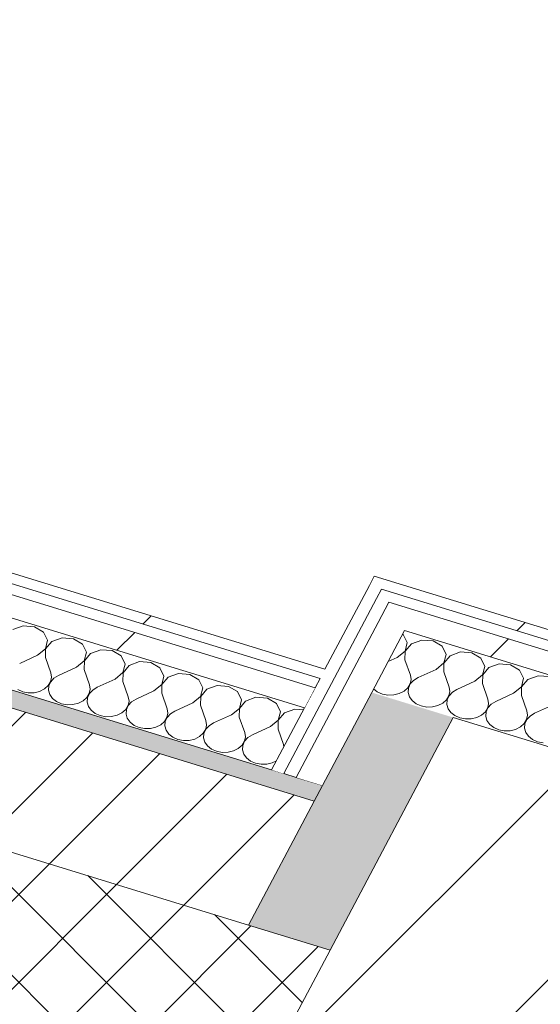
# Model space of a CAD drawing. Header units: millimetres. Extents: x -2220 to 52371, y -4077 to 6953.
# Tile 94 of 228: x 6025 to 6277, y -2556 to -2080. Entities that reach past the tile are written whole.
import ezdxf

# ---------------------------------------------------------------- set-up
doc = ezdxf.new("R2010")
doc.units = ezdxf.units.MM
doc.header["$MEASUREMENT"] = 0
doc.linetypes.add('Wipeout_Contour', pattern=[1000, 0, -1000])
for name, color, linetype in [('10_ESTR_Pilars', 7, 'Continuous'), ('12_FAÇ_Façana', 7, 'Continuous'), ('Nuevo_08_E_Envans secs', 7, 'Continuous')]:
    doc.layers.add(name, color=color, linetype=linetype)
for name, color, linetype, lineweight in [('10_ESTR_Pilars_Pluma_Nº__28', 7, 'Continuous', 20), ('10_ESTR_Pilars_Pluma_Nº__42', 8, 'Continuous', 25), ('12_FAÇ_Façana_Pluma_Nº__2', 8, 'Continuous', 5), ('12_FAÇ_Façana_Pluma_Nº__7', 7, 'Continuous', 5), ('Nuevo_08_E_Envans secs_Pluma_Nº__1', 7, 'Continuous', 5)]:
    doc.layers.add(name, color=color, linetype=linetype, lineweight=lineweight)
for name, color, linetype, lineweight, true_color in [('12_FAÇ_Façana_Pluma_Nº__174', 7, 'Continuous', 13, 0xe4ad2c), ('12_FAÇ_Façana_Pluma_Nº__176', 7, 'Continuous', 15, 0x93a0c6), ('Nuevo_08_E_Envans secs_Pluma_Nº__102', 7, 'Continuous', 5, 0xcccccc), ('Nuevo_08_E_Envans secs_Pluma_Nº__171', 171, 'Continuous', 13, 0xaaaaff), ('Nuevo_08_E_Envans secs_Pluma_Nº__177', 7, 'Continuous', 15, 0xf7e046)]:
    doc.layers.add(name, color=color, linetype=linetype, lineweight=lineweight, true_color=true_color)
pattern_1 = [(45, (0, 0), (-183.848, 183.848), [195, -65]), (45, (7e-14, 183.85), (-183.848, 183.848), [195, -65])]

# ---------------------------------------------------------------- blocks, each defined once
blk = doc.blocks.new('Elem Sección_14_1')
at = {"layer": '12_FAÇ_Façana_Pluma_Nº__174', "linetype": 'Continuous', "lineweight": 13, "true_color": 0xe4ad2c}
h = blk.add_hatch(dxfattribs=at)
h.set_pattern_fill('SATE_Aislamiento_0001', color=42, style=0, pattern_type=2)
h.set_pattern_definition([(45, (0, 0), (-21.2132, 21.2132), []), (135, (0, 0), (21.2132, 21.2132), [])])
h.paths.add_polyline_path([(6103.5, -2664.8), (6174.97, -2529.96), (6135.6, -2517.87), (949.17, -926.22), (909.8, -914.14), (838.34, -1048.99)])
at = {"layer": '12_FAÇ_Façana_Pluma_Nº__176', "linetype": 'Continuous', "lineweight": 0, "true_color": 0x495063}
blk.add_hatch(color=251, dxfattribs=at).paths.add_polyline_path([(6167.36, -2457.94), (6171.33, -2450.45), (984.9, -858.8), (980.93, -866.29)])
at = {"layer": '12_FAÇ_Façana_Pluma_Nº__2', "linetype": 'Continuous', "lineweight": 5}
h = blk.add_hatch(dxfattribs=at)
h.set_pattern_fill('Ceramic_0001', color=8, style=0, pattern_type=2)
h.set_pattern_definition([(45, (0, 0), (-21.2132, 21.2132), [])])
h.paths.add_polyline_path([(980.93, -866.29), (949.17, -926.22), (6135.6, -2517.87), (6167.36, -2457.94)])
at = {"layer": '12_FAÇ_Façana_Pluma_Nº__7', "color": 7, "linetype": 'Continuous', "lineweight": 5}
blk.add_line((980.93, -866.29), (6167.36, -2457.94), dxfattribs=at)
at = {"layer": '12_FAÇ_Façana_Pluma_Nº__7', "color": 7, "linetype": 'Continuous', "lineweight": 5, "flags": 128}
for points in [[(909.8, -914.14), (949.17, -926.22), (6135.6, -2517.87), (6174.97, -2529.96)], [(6146.73, -2442.9), (6152.64, -2444.71), (6158.54, -2446.52), (6171.33, -2450.45)]]:
    blk.add_lwpolyline(points, dxfattribs=at)
blk = doc.blocks.new('Elem Sección_28_1')
at = {"color": 254, "linetype": 'Wipeout_Contour', "lineweight": 0, "ltscale": 27613.400317}
blk.add_wipeout([(6234.52, -2417.58), (6095.56, -2679.79), (6538.43, -2815.7), (6677.39, -2553.49)], dxfattribs=at).dxf.layer = '10_ESTR_Pilars'
at = {"layer": '10_ESTR_Pilars_Pluma_Nº__42', "linetype": 'Continuous', "lineweight": 25}
h = blk.add_hatch(dxfattribs=at)
h.set_pattern_fill('00_GCT_trama_45º_e1_400__05', color=8, style=0, pattern_type=2)
h.set_pattern_definition([(45, (0, 0), (-45.96194, 45.96194), [])])
h.paths.add_polyline_path([(6234.52, -2417.58), (6095.56, -2679.79), (6538.43, -2815.7), (6677.39, -2553.49)])
at = {"layer": '10_ESTR_Pilars_Pluma_Nº__28', "color": 7, "linetype": 'Continuous', "lineweight": 20}
blk.add_line((6234.52, -2417.58), (6677.39, -2553.49), dxfattribs=at)
at = {"layer": '10_ESTR_Pilars_Pluma_Nº__28', "color": 7, "linetype": 'Continuous', "lineweight": 20, "flags": 128}
blk.add_lwpolyline([(6234.52, -2417.58), (6174.97, -2529.96), (6103.5, -2664.8), (6095.56, -2679.79)], dxfattribs=at)
blk = doc.blocks.new('*X138')
at = {"layer": 'Nuevo_08_E_Envans secs_Pluma_Nº__102', "color": 254, "linetype": 'Continuous', "lineweight": 5, "true_color": 0xcccccc}
for p, q in [((6210.36, -2377.4), (6210.13, -2377.26)), ((6212.29, -2381.34), (6210.36, -2377.4)), ((6211.22, -2385.46), (6212.29, -2381.34)), ((6214.27, -2381.94), (6211.29, -2385.48)), ((6219.26, -2380.13), (6214.27, -2381.94)), ((6224.75, -2380.57), (6219.26, -2380.13)), ((6229.11, -2383.15), (6224.75, -2380.57)), ((6231.04, -2387.09), (6229.11, -2383.15)), ((6207.45, -2388.54), (6203.08, -2390.55)), ((6207.45, -2388.54), (6211.22, -2385.46)), ((6211.29, -2385.48), (6211.2, -2389.69)), ((6229.96, -2391.21), (6231.04, -2387.09)), ((6233.02, -2387.7), (6230.04, -2391.24)), ((6238, -2385.88), (6233.02, -2387.7)), ((6243.49, -2386.32), (6238, -2385.88)), ((6247.86, -2388.9), (6243.49, -2386.32)), ((6249.79, -2392.84), (6247.86, -2388.9)), ((6211.2, -2389.69), (6213.8, -2397.12)), ((6226.2, -2394.29), (6229.96, -2391.21)), ((6230.04, -2391.24), (6229.94, -2395.44)), ((6248.71, -2396.97), (6249.79, -2392.84)), ((6251.77, -2393.45), (6248.78, -2396.99)), ((6256.75, -2391.63), (6251.77, -2393.45)), ((6262.24, -2392.08), (6256.75, -2391.63)), ((6266.6, -2394.66), (6262.24, -2392.08)), ((6214.14, -2399.23), (6213.8, -2397.12)), ((6217.55, -2398.27), (6215.38, -2399.61)), ((6226.2, -2394.29), (6217.55, -2398.27)), ((6229.94, -2395.44), (6232.54, -2402.87)), ((6244.94, -2400.04), (6248.71, -2396.97)), ((6248.78, -2396.99), (6248.69, -2401.19)), ((6268.53, -2398.59), (6266.6, -2394.66)), ((6267.45, -2402.72), (6268.53, -2398.59)), ((6275.49, -2397.38), (6270.51, -2399.2)), ((6280.98, -2397.83), (6275.49, -2397.38)), ((6210.72, -2404.86), (6212.54, -2403.25)), ((6212.54, -2403.25), (6213.71, -2401.32)), ((6212.86, -2403.35), (6212.7, -2405.47)), ((6213.78, -2401.35), (6212.86, -2403.35)), ((6213.71, -2401.32), (6214.14, -2399.23)), ((6215.38, -2399.61), (6213.78, -2401.35)), ((6232.88, -2404.98), (6232.54, -2402.87)), ((6244.94, -2400.04), (6236.29, -2404.02)), ((6248.69, -2401.19), (6251.29, -2408.63)), ((6263.69, -2405.79), (6267.45, -2402.72)), ((6267.53, -2402.74), (6267.44, -2406.94)), ((6270.51, -2399.2), (6267.53, -2402.74)), ((6196.06, -2403.79), (6197.83, -2405.18)), ((6197.83, -2405.18), (6200.25, -2406.23)), ((6200.25, -2406.23), (6202.95, -2406.75)), ((6202.95, -2406.75), (6205.74, -2406.68)), ((6205.74, -2406.68), (6208.4, -2406.04)), ((6208.4, -2406.04), (6210.72, -2404.86)), ((6212.7, -2405.47), (6213.31, -2407.54)), ((6213.31, -2407.54), (6214.63, -2409.41)), ((6231.28, -2409), (6232.45, -2407.08)), ((6232.53, -2407.1), (6231.61, -2409.1)), ((6232.45, -2407.08), (6232.88, -2404.98)), ((6234.13, -2405.36), (6232.53, -2407.1)), ((6236.29, -2404.02), (6234.13, -2405.36)), ((6263.69, -2405.79), (6255.04, -2409.78)), ((6267.44, -2406.94), (6270.03, -2414.38)), ((6214.63, -2409.41), (6216.58, -2410.93)), ((6216.58, -2410.93), (6219, -2411.99)), ((6219, -2411.99), (6221.7, -2412.5)), ((6221.7, -2412.5), (6224.49, -2412.43)), ((6224.49, -2412.43), (6227.14, -2411.79)), ((6227.14, -2411.79), (6229.47, -2410.62)), ((6229.47, -2410.62), (6231.28, -2409)), ((6231.61, -2409.1), (6231.45, -2411.22)), ((6231.45, -2411.22), (6232.05, -2413.3)), ((6250.03, -2414.76), (6251.2, -2412.83)), ((6251.27, -2412.85), (6250.36, -2414.86)), ((6251.2, -2412.83), (6251.63, -2410.73)), ((6252.87, -2411.12), (6251.27, -2412.85)), ((6251.63, -2410.73), (6251.29, -2408.63)), ((6255.04, -2409.78), (6252.87, -2411.12)), ((6282.43, -2411.55), (6273.78, -2415.53)), ((6232.05, -2413.3), (6233.38, -2415.16)), ((6233.38, -2415.16), (6235.32, -2416.68)), ((6235.32, -2416.68), (6237.74, -2417.74)), ((6243.23, -2418.19), (6245.89, -2417.54)), ((6245.89, -2417.54), (6248.21, -2416.37)), ((6248.21, -2416.37), (6250.03, -2414.76)), ((6250.36, -2414.86), (6250.19, -2416.98)), ((6250.19, -2416.98), (6250.8, -2419.05)), ((6269.94, -2418.58), (6270.37, -2416.49)), ((6271.62, -2416.87), (6270.02, -2418.61)), ((6270.37, -2416.49), (6270.03, -2414.38)), ((6273.78, -2415.53), (6271.62, -2416.87)), ((6237.74, -2417.74), (6240.45, -2418.25)), ((6240.45, -2418.25), (6243.23, -2418.19)), ((6250.8, -2419.05), (6252.12, -2420.92)), ((6252.12, -2420.92), (6254.07, -2422.44)), ((6254.07, -2422.44), (6256.49, -2423.49)), ((6264.64, -2423.29), (6266.96, -2422.12)), ((6266.96, -2422.12), (6268.77, -2420.51)), ((6268.77, -2420.51), (6269.94, -2418.58)), ((6269.1, -2420.61), (6268.94, -2422.73)), ((6270.02, -2418.61), (6269.1, -2420.61)), ((6256.49, -2423.49), (6259.19, -2424.01)), ((6259.19, -2424.01), (6261.98, -2423.94)), ((6261.98, -2423.94), (6264.64, -2423.29)), ((6268.94, -2422.73), (6269.54, -2424.8)), ((6269.54, -2424.8), (6270.87, -2426.67)), ((6270.87, -2426.67), (6272.81, -2428.19)), ((6272.81, -2428.19), (6275.23, -2429.25)), ((6275.23, -2429.25), (6277.94, -2429.76))]:
    blk.add_line(p, q, dxfattribs=at)
blk = doc.blocks.new('Elem Sección_109_1')
at = {"layer": 'Nuevo_08_E_Envans secs', "lineweight": 0}
blk.add_blockref('*X138', (0, 0), dxfattribs=at)
at = {"color": 254, "linetype": 'Wipeout_Contour', "lineweight": 0, "ltscale": 27685.268882}
blk.add_wipeout([(6193.98, -2353.75), (6758.88, -2527.11), (6761.26, -2522.62), (6196.36, -2349.26)], dxfattribs=at).dxf.layer = 'Nuevo_08_E_Envans secs'
at = {"layer": 'Nuevo_08_E_Envans secs_Pluma_Nº__171', "linetype": 'Continuous', "lineweight": 13, "true_color": 0xaaaaff}
h = blk.add_hatch(dxfattribs=at)
h.set_pattern_fill('Panellat_HPL_0001', color=161, style=0, pattern_type=2)
h.set_pattern_definition(pattern_1)
h.paths.add_polyline_path([(6193.98, -2353.75), (6758.88, -2527.11), (6761.26, -2522.62), (6196.36, -2349.26)])
at = {"layer": 'Nuevo_08_E_Envans secs_Pluma_Nº__1', "color": 7, "linetype": 'Continuous', "lineweight": 5}
blk.add_line((6196.36, -2349.26), (6193.98, -2353.75), dxfattribs=at)
at = {"color": 254, "linetype": 'Wipeout_Contour', "lineweight": 0, "ltscale": 41467.325941}
blk.add_wipeout([(6203.41, -2361.87), (6198.24, -2371.61), (6211.04, -2375.54), (6693.27, -2523.53), (6732.64, -2535.61), (6737.8, -2525.87)], dxfattribs=at).dxf.layer = 'Nuevo_08_E_Envans secs'
at = {"layer": 'Nuevo_08_E_Envans secs_Pluma_Nº__177', "linetype": 'Continuous', "lineweight": 15, "true_color": 0xf7e046}
h = blk.add_hatch(dxfattribs=at)
h.set_pattern_fill('Panellat_HPL_0001', color=53, style=0, pattern_type=2)
h.set_pattern_definition(pattern_1)
h.paths.add_polyline_path([(6203.41, -2361.87), (6198.24, -2371.61), (6211.04, -2375.54), (6693.27, -2523.53), (6732.64, -2535.61), (6737.8, -2525.87)])
at = {"layer": 'Nuevo_08_E_Envans secs_Pluma_Nº__1', "color": 7, "linetype": 'Continuous', "lineweight": 5}
blk.add_line((6196.36, -2349.26), (6761.26, -2522.62), dxfattribs=at)
at = {"layer": 'Nuevo_08_E_Envans secs_Pluma_Nº__1', "color": 7, "linetype": 'Continuous', "lineweight": 5, "flags": 128}
for points in [[(6199.88, -2355.56), (6752.97, -2525.3), (6758.88, -2527.11)], [(6203.41, -2361.87), (6737.8, -2525.87), (6750.59, -2529.79)], [(6211.04, -2375.54), (6693.27, -2523.53), (6732.64, -2535.61)]]:
    blk.add_lwpolyline(points, dxfattribs=at)
blk = doc.blocks.new('*X140')
at = {"layer": 'Nuevo_08_E_Envans secs_Pluma_Nº__102', "linetype": 'Continuous', "lineweight": 5, "true_color": 0xcccccc}
blk.add_hatch(color=254, dxfattribs=at).paths.add_polyline_path([(6135.6, -2517.87), (6174.97, -2529.96), (6234.52, -2417.58), (6195.16, -2405.5), (6171.33, -2450.45)])
blk = doc.blocks.new('Elem Sección_110_1')
at = {"layer": 'Nuevo_08_E_Envans secs', "lineweight": 0}
blk.add_blockref('*X140', (0, 0), dxfattribs=at)
at = {"color": 254, "linetype": 'Wipeout_Contour', "lineweight": 0, "ltscale": 26493.332656}
blk.add_wipeout([(6146.73, -2442.9), (6152.64, -2444.71), (6199.88, -2355.56), (6193.98, -2353.75)], dxfattribs=at).dxf.layer = 'Nuevo_08_E_Envans secs'
at = {"layer": 'Nuevo_08_E_Envans secs_Pluma_Nº__171', "linetype": 'Continuous', "lineweight": 13, "true_color": 0xaaaaff}
h = blk.add_hatch(dxfattribs=at)
h.set_pattern_fill('Panellat_HPL_0001', color=161, style=0, pattern_type=2)
h.set_pattern_definition(pattern_1)
h.paths.add_polyline_path([(6146.73, -2442.9), (6152.64, -2444.71), (6199.88, -2355.56), (6193.98, -2353.75)])
at = {"color": 254, "linetype": 'Wipeout_Contour', "lineweight": 0, "ltscale": 33198.602875}
blk.add_wipeout([(6198.24, -2371.61), (6158.54, -2446.52), (6171.33, -2450.45), (6195.16, -2405.5), (6211.04, -2375.54)], dxfattribs=at).dxf.layer = 'Nuevo_08_E_Envans secs'
at = {"layer": 'Nuevo_08_E_Envans secs_Pluma_Nº__177', "linetype": 'Continuous', "lineweight": 15, "true_color": 0xf7e046}
h = blk.add_hatch(dxfattribs=at)
h.set_pattern_fill('Panellat_HPL_0001', color=53, style=0, pattern_type=2)
h.set_pattern_definition(pattern_1)
h.paths.add_polyline_path([(6198.24, -2371.61), (6158.54, -2446.52), (6171.33, -2450.45), (6195.16, -2405.5), (6211.04, -2375.54)])
at = {"layer": 'Nuevo_08_E_Envans secs_Pluma_Nº__1', "color": 7, "linetype": 'Continuous', "lineweight": 5}
blk.add_line((6193.98, -2353.75), (6172.54, -2394.21), dxfattribs=at)
at = {"layer": 'Nuevo_08_E_Envans secs_Pluma_Nº__1', "color": 7, "linetype": 'Continuous', "lineweight": 5, "flags": 128}
for points in [[(6199.88, -2355.56), (6197.5, -2360.06), (6152.64, -2444.71)], [(6203.41, -2361.87), (6198.24, -2371.61), (6158.54, -2446.52)], [(6211.04, -2375.54), (6195.16, -2405.5), (6171.33, -2450.45), (6167.36, -2457.94), (6135.6, -2517.87)], [(6170.16, -2398.7), (6167.77, -2403.19), (6162.61, -2412.93), (6146.73, -2442.9)]]:
    blk.add_lwpolyline(points, dxfattribs=at)
blk = doc.blocks.new('*X142')
at = {"layer": 'Nuevo_08_E_Envans secs_Pluma_Nº__102', "color": 254, "linetype": 'Continuous', "lineweight": 5, "true_color": 0xcccccc}
for p, q in [((6026.71, -2373.3), (6021.73, -2375.11)), ((6032.2, -2373.74), (6026.71, -2373.3)), ((6036.57, -2376.32), (6032.2, -2373.74)), ((6038.5, -2380.26), (6036.57, -2376.32)), ((6045.46, -2379.05), (6040.48, -2380.87)), ((6050.95, -2379.5), (6045.46, -2379.05)), ((6055.31, -2382.07), (6050.95, -2379.5)), ((6037.42, -2384.38), (6038.5, -2380.26)), ((6040.48, -2380.87), (6037.49, -2384.41)), ((6057.24, -2386.01), (6055.31, -2382.07)), ((6033.65, -2387.46), (6025, -2391.44)), ((6033.65, -2387.46), (6037.42, -2384.38)), ((6037.49, -2384.41), (6037.4, -2388.61)), ((6037.4, -2388.61), (6040, -2396.04)), ((6056.16, -2390.14), (6057.24, -2386.01)), ((6059.22, -2386.62), (6056.24, -2390.16)), ((6064.2, -2384.8), (6059.22, -2386.62)), ((6069.7, -2385.25), (6064.2, -2384.8)), ((6074.06, -2387.83), (6069.7, -2385.25)), ((6075.99, -2391.77), (6074.06, -2387.83)), ((6052.4, -2393.21), (6043.75, -2397.19)), ((6052.4, -2393.21), (6056.16, -2390.14)), ((6056.24, -2390.16), (6056.15, -2394.36)), ((6074.91, -2395.89), (6075.99, -2391.77)), ((6077.97, -2392.37), (6074.99, -2395.91)), ((6082.95, -2390.55), (6077.97, -2392.37)), ((6088.44, -2391), (6082.95, -2390.55)), ((6092.8, -2393.58), (6088.44, -2391)), ((6094.73, -2397.52), (6092.8, -2393.58)), ((6039.91, -2400.25), (6040.34, -2398.15)), ((6041.58, -2398.53), (6039.98, -2400.27)), ((6040.34, -2398.15), (6040, -2396.04)), ((6043.75, -2397.19), (6041.58, -2398.53)), ((6056.15, -2394.36), (6058.75, -2401.8)), ((6071.14, -2398.97), (6074.91, -2395.89)), ((6074.99, -2395.91), (6074.89, -2400.12)), ((6093.65, -2401.64), (6094.73, -2397.52)), ((6096.71, -2398.13), (6093.73, -2401.66)), ((6101.69, -2396.31), (6096.71, -2398.13)), ((6107.19, -2396.75), (6101.69, -2396.31)), ((6111.55, -2399.33), (6107.19, -2396.75)), ((6036.93, -2403.79), (6038.74, -2402.18)), ((6038.74, -2402.18), (6039.91, -2400.25)), ((6039.07, -2402.28), (6038.9, -2404.39)), ((6039.98, -2400.27), (6039.07, -2402.28)), ((6059.08, -2403.9), (6058.75, -2401.8)), ((6062.49, -2402.95), (6060.33, -2404.29)), ((6071.14, -2398.97), (6062.49, -2402.95)), ((6074.89, -2400.12), (6077.49, -2407.55)), ((6089.89, -2404.72), (6093.65, -2401.64)), ((6093.73, -2401.66), (6093.64, -2405.87)), ((6113.48, -2403.27), (6111.55, -2399.33)), ((6112.4, -2407.39), (6113.48, -2403.27)), ((6120.44, -2402.06), (6115.46, -2403.88)), ((6125.93, -2402.51), (6120.44, -2402.06)), ((6130.29, -2405.08), (6125.93, -2402.51)), ((6024.03, -2404.1), (6026.45, -2405.16)), ((6026.45, -2405.16), (6029.16, -2405.67)), ((6029.16, -2405.67), (6031.94, -2405.61)), ((6031.94, -2405.61), (6034.6, -2404.96)), ((6034.6, -2404.96), (6036.93, -2403.79)), ((6038.9, -2404.39), (6039.51, -2406.47)), ((6039.51, -2406.47), (6040.83, -2408.33)), ((6055.67, -2409.54), (6057.49, -2407.93)), ((6057.49, -2407.93), (6058.65, -2406)), ((6057.81, -2408.03), (6057.65, -2410.15)), ((6058.73, -2406.02), (6057.81, -2408.03)), ((6058.65, -2406), (6059.08, -2403.9)), ((6060.33, -2404.29), (6058.73, -2406.02)), ((6077.83, -2409.66), (6077.49, -2407.55)), ((6089.89, -2404.72), (6081.24, -2408.7)), ((6093.64, -2405.87), (6096.24, -2413.3)), ((6108.63, -2410.47), (6112.4, -2407.39)), ((6112.48, -2407.42), (6112.38, -2411.62)), ((6115.46, -2403.88), (6112.48, -2407.42)), ((6132.22, -2409.02), (6130.29, -2405.08)), ((6139.19, -2407.81), (6134.2, -2409.63)), ((6144.68, -2408.26), (6139.19, -2407.81)), ((6040.83, -2408.33), (6042.78, -2409.85)), ((6042.78, -2409.85), (6045.2, -2410.91)), ((6045.2, -2410.91), (6047.9, -2411.43)), ((6047.9, -2411.43), (6050.69, -2411.36)), ((6050.69, -2411.36), (6053.35, -2410.71)), ((6053.35, -2410.71), (6055.67, -2409.54)), ((6057.65, -2410.15), (6058.25, -2412.22)), ((6058.25, -2412.22), (6059.58, -2414.09)), ((6076.23, -2413.68), (6077.4, -2411.75)), ((6077.47, -2411.78), (6076.56, -2413.78)), ((6077.4, -2411.75), (6077.83, -2409.66)), ((6079.08, -2410.04), (6077.47, -2411.78)), ((6081.24, -2408.7), (6079.08, -2410.04)), ((6108.63, -2410.47), (6099.99, -2414.45)), ((6112.38, -2411.62), (6114.98, -2419.05)), ((6131.15, -2413.15), (6132.22, -2409.02)), ((6134.2, -2409.63), (6131.22, -2413.17)), ((6149.04, -2410.84), (6144.68, -2408.26)), ((6150.97, -2414.78), (6149.04, -2410.84)), ((6059.58, -2414.09), (6061.53, -2415.61)), ((6061.53, -2415.61), (6063.94, -2416.66)), ((6063.94, -2416.66), (6066.65, -2417.18)), ((6066.65, -2417.18), (6069.44, -2417.11)), ((6069.44, -2417.11), (6072.09, -2416.47)), ((6072.09, -2416.47), (6074.42, -2415.29)), ((6074.42, -2415.29), (6076.23, -2413.68)), ((6076.56, -2413.78), (6076.4, -2415.9)), ((6076.4, -2415.9), (6077, -2417.97)), ((6094.98, -2419.43), (6096.14, -2417.51)), ((6096.22, -2417.53), (6095.3, -2419.53)), ((6096.14, -2417.51), (6096.58, -2415.41)), ((6097.82, -2415.79), (6096.22, -2417.53)), ((6096.58, -2415.41), (6096.24, -2413.3)), ((6099.99, -2414.45), (6097.82, -2415.79)), ((6127.38, -2416.22), (6118.73, -2420.21)), ((6127.38, -2416.22), (6131.15, -2413.15)), ((6131.22, -2413.17), (6131.13, -2417.37)), ((6131.13, -2417.37), (6133.73, -2424.81)), ((6149.89, -2418.9), (6150.97, -2414.78)), ((6152.95, -2415.38), (6149.97, -2418.92)), ((6157.93, -2413.57), (6152.95, -2415.38)), ((6162.1, -2413.9), (6157.93, -2413.57)), ((6077, -2417.97), (6078.33, -2419.84)), ((6078.33, -2419.84), (6080.27, -2421.36)), ((6080.27, -2421.36), (6082.69, -2422.42)), ((6082.69, -2422.42), (6085.39, -2422.93)), ((6088.18, -2422.86), (6090.84, -2422.22)), ((6090.84, -2422.22), (6093.16, -2421.05)), ((6093.16, -2421.05), (6094.98, -2419.43)), ((6095.3, -2419.53), (6095.14, -2421.65)), ((6095.14, -2421.65), (6095.75, -2423.72)), ((6114.89, -2423.26), (6115.32, -2421.16)), ((6116.57, -2421.54), (6114.97, -2423.28)), ((6115.32, -2421.16), (6114.98, -2419.05)), ((6118.73, -2420.21), (6116.57, -2421.54)), ((6146.13, -2421.98), (6137.48, -2425.96)), ((6146.13, -2421.98), (6149.89, -2418.9)), ((6149.97, -2418.92), (6149.87, -2423.13)), ((6085.39, -2422.93), (6088.18, -2422.86)), ((6095.75, -2423.72), (6097.07, -2425.59)), ((6097.07, -2425.59), (6099.02, -2427.11)), ((6099.02, -2427.11), (6101.43, -2428.17)), ((6109.58, -2427.97), (6111.91, -2426.8)), ((6111.91, -2426.8), (6113.72, -2425.19)), ((6113.72, -2425.19), (6114.89, -2423.26)), ((6114.05, -2425.29), (6113.89, -2427.41)), ((6114.97, -2423.28), (6114.05, -2425.29)), ((6133.64, -2429.01), (6134.07, -2426.91)), ((6134.07, -2426.91), (6133.73, -2424.81)), ((6137.48, -2425.96), (6135.31, -2427.3)), ((6149.87, -2423.13), (6152.47, -2430.56)), ((6101.43, -2428.17), (6104.14, -2428.68)), ((6104.14, -2428.68), (6106.93, -2428.62)), ((6106.93, -2428.62), (6109.58, -2427.97)), ((6113.89, -2427.41), (6114.49, -2429.48)), ((6114.49, -2429.48), (6115.82, -2431.34)), ((6115.82, -2431.34), (6117.76, -2432.86)), ((6130.65, -2432.55), (6132.47, -2430.94)), ((6132.47, -2430.94), (6133.64, -2429.01)), ((6132.79, -2431.04), (6132.63, -2433.16)), ((6133.71, -2429.03), (6132.79, -2431.04)), ((6135.31, -2427.3), (6133.71, -2429.03)), ((6152.66, -2431.71), (6152.47, -2430.56)), ((6117.76, -2432.86), (6120.18, -2433.92)), ((6120.18, -2433.92), (6122.88, -2434.44)), ((6122.88, -2434.44), (6125.67, -2434.37)), ((6125.67, -2434.37), (6128.33, -2433.72)), ((6128.33, -2433.72), (6130.65, -2432.55)), ((6132.63, -2433.16), (6133.24, -2435.23)), ((6133.24, -2435.23), (6134.56, -2437.1)), ((6134.56, -2437.1), (6136.51, -2438.62)), ((6136.51, -2438.62), (6138.93, -2439.68)), ((6138.93, -2439.68), (6141.63, -2440.19)), ((6141.63, -2440.19), (6144.42, -2440.12)), ((6144.42, -2440.12), (6147.07, -2439.48)), ((6147.07, -2439.48), (6149.08, -2438.46))]:
    blk.add_line(p, q, dxfattribs=at)
blk = doc.blocks.new('Elem Sección_111_1')
at = {"layer": 'Nuevo_08_E_Envans secs', "lineweight": 0}
blk.add_blockref('*X142', (0, 0), dxfattribs=at)
at = {"color": 254, "linetype": 'Wipeout_Contour', "lineweight": 0, "ltscale": 15755.887503}
blk.add_wipeout([(968.96, -802.52), (6170.16, -2398.7), (6172.54, -2394.21), (971.34, -798.02)], dxfattribs=at).dxf.layer = 'Nuevo_08_E_Envans secs'
at = {"layer": 'Nuevo_08_E_Envans secs_Pluma_Nº__171', "linetype": 'Continuous', "lineweight": 13, "true_color": 0xaaaaff}
h = blk.add_hatch(dxfattribs=at)
h.set_pattern_fill('Panellat_HPL_0001', color=161, style=0, pattern_type=2)
h.set_pattern_definition(pattern_1)
h.paths.add_polyline_path([(968.96, -802.52), (6170.16, -2398.7), (6172.54, -2394.21), (971.34, -798.02)])
at = {"color": 254, "linetype": 'Wipeout_Contour', "lineweight": 0, "ltscale": 15758.288048}
blk.add_wipeout([(6162.61, -2412.93), (6167.77, -2403.19), (966.58, -807.01), (961.42, -816.75)], dxfattribs=at).dxf.layer = 'Nuevo_08_E_Envans secs'
at = {"layer": 'Nuevo_08_E_Envans secs_Pluma_Nº__177', "linetype": 'Continuous', "lineweight": 15, "true_color": 0xf7e046}
h = blk.add_hatch(dxfattribs=at)
h.set_pattern_fill('Panellat_HPL_0001', color=53, style=0, pattern_type=2)
h.set_pattern_definition(pattern_1)
h.paths.add_polyline_path([(6162.61, -2412.93), (6167.77, -2403.19), (966.58, -807.01), (961.42, -816.75)])
at = {"layer": 'Nuevo_08_E_Envans secs_Pluma_Nº__1', "color": 7, "linetype": 'Continuous', "lineweight": 5}
for p, q in [((968.96, -802.52), (6170.16, -2398.7)), ((966.58, -807.01), (6167.77, -2403.19)), ((961.42, -816.75), (6162.61, -2412.93)), ((1035.31, -817.65), (6172.54, -2394.21)), ((984.9, -858.8), (6146.73, -2442.9))]:
    blk.add_line(p, q, dxfattribs=at)

msp = doc.modelspace()

# ---------------------------------------------------------------- block references
at = {"layer": '12_FAÇ_Façana', "lineweight": 0}
msp.add_blockref('Elem Sección_14_1', (0, 0), dxfattribs=at)

# ---------------------------------------------------------------- next in the draw order: block references
at = {"layer": '10_ESTR_Pilars', "lineweight": 0}
msp.add_blockref('Elem Sección_28_1', (0, 0), dxfattribs=at)

# ---------------------------------------------------------------- next in the draw order: block references
at = {"layer": 'Nuevo_08_E_Envans secs', "lineweight": 0}
msp.add_blockref('Elem Sección_109_1', (0, 0), dxfattribs=at)

# ---------------------------------------------------------------- next in the draw order: block references
msp.add_blockref('Elem Sección_110_1', (0, 0), dxfattribs=at)

# ---------------------------------------------------------------- next in the draw order: block references
msp.add_blockref('Elem Sección_111_1', (0, 0), dxfattribs=at)

doc.saveas('drawing.dxf')
